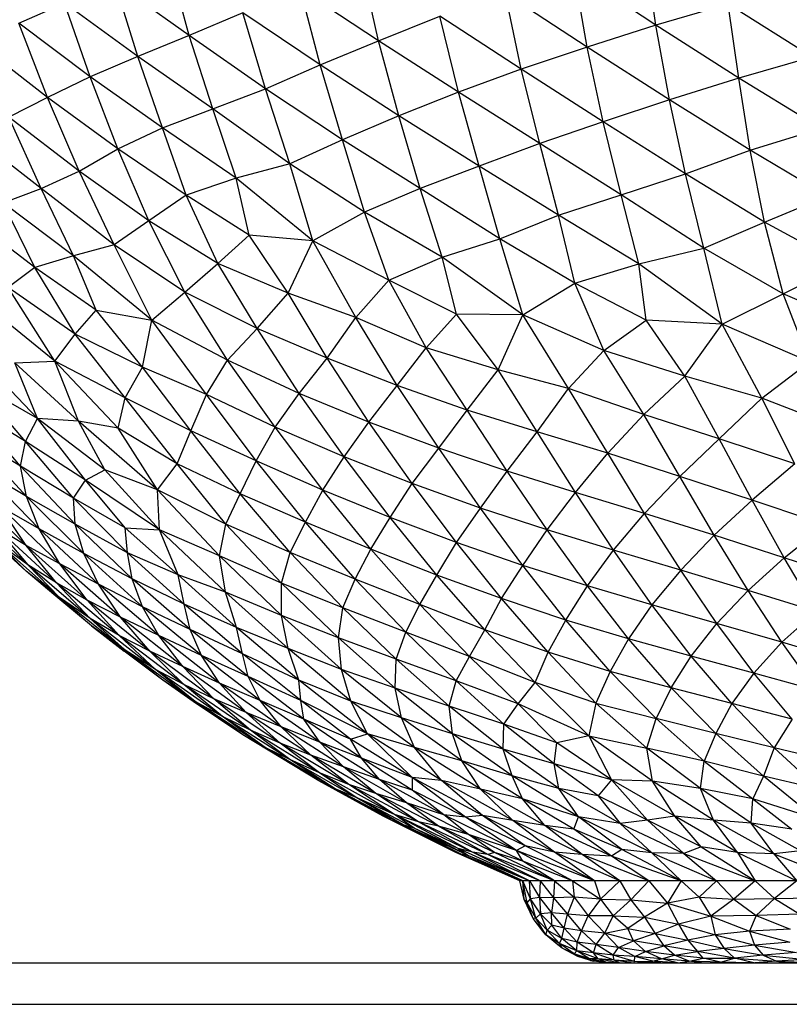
# Paper-space layout '_Derecha' of a CAD drawing. Header units: millimetres. Extents: x -200 to 200, y -209 to 424.
# Tile 2 of 30: x -74 to -37, y -209 to -162. Entities that reach past the tile are written whole.
import ezdxf

# ---------------------------------------------------------------- set-up
doc = ezdxf.new("R2010")
doc.units = ezdxf.units.MM

psp = doc.layouts.new('_Derecha')

# ---------------------------------------------------------------- linework, layer by layer
at = {"color": 7, "linetype": 'Continuous', "lineweight": 25}
for p, q in [((-43.458, -162.09), (-43.969, -158.415)), ((-65.881, -162.595), (-66.876, -158.971)), ((-56.781, -162.841), (-57.622, -159.15)), ((-43.458, -162.09), (-47.381, -159.488)), ((-46.758, -163.145), (-47.381, -159.488)), ((-65.881, -162.595), (-69.459, -160.05)), ((-68.357, -163.597), (-69.459, -160.05)), ((-56.781, -162.841), (-60.557, -160.334)), ((-59.585, -164.008), (-60.557, -160.334)), ((-46.758, -163.145), (-50.698, -160.562)), ((-49.921, -164.215), (-50.698, -160.562)), ((-74.079, -161.993), (-71.877, -161.029)), ((-68.357, -163.597), (-71.877, -161.029)), ((-70.647, -164.577), (-71.877, -161.029)), ((-39.982, -161.085), (-43.458, -162.09)), ((-35.953, -163.63), (-39.982, -161.085)), ((-39.472, -164.638), (-39.982, -161.085)), ((-63.301, -161.505), (-65.881, -162.595)), ((-59.585, -164.008), (-63.301, -161.505)), ((-62.214, -165.154), (-63.301, -161.505)), ((-56.781, -162.841), (-53.837, -161.669)), ((-49.921, -164.215), (-53.837, -161.669)), ((-52.933, -165.315), (-53.837, -161.669)), ((-70.647, -164.577), (-74.079, -161.993)), ((-72.697, -165.577), (-74.079, -161.993)), ((-43.458, -162.09), (-46.758, -163.145)), ((-39.472, -164.638), (-43.458, -162.09)), ((-42.8, -165.683), (-43.458, -162.09)), ((-65.881, -162.595), (-68.357, -163.597)), ((-62.214, -165.154), (-65.881, -162.595)), ((-64.752, -166.117), (-65.881, -162.595)), ((-72.697, -165.577), (-76.041, -162.962)), ((-59.585, -164.008), (-56.781, -162.841)), ((-52.933, -165.315), (-56.781, -162.841)), ((-55.806, -166.453), (-56.781, -162.841)), ((-46.758, -163.145), (-49.921, -164.215)), ((-42.8, -165.683), (-46.758, -163.145)), ((-45.979, -166.738), (-46.758, -163.145)), ((-68.357, -163.597), (-70.647, -164.577)), ((-64.752, -166.117), (-68.357, -163.597)), ((-67.169, -167.026), (-68.357, -163.597)), ((-35.953, -163.63), (-39.472, -164.638)), ((-62.214, -165.154), (-59.585, -164.008)), ((-55.806, -166.453), (-59.585, -164.008)), ((-58.522, -167.599), (-59.585, -164.008)), ((-49.921, -164.215), (-52.933, -165.315)), ((-45.979, -166.738), (-49.921, -164.215)), ((-49.03, -167.784), (-49.921, -164.215)), ((-70.647, -164.577), (-72.697, -165.577)), ((-67.169, -167.026), (-70.647, -164.577)), ((-69.324, -168.04), (-70.647, -164.577)), ((-39.472, -164.638), (-42.8, -165.683)), ((-35.527, -167.061), (-39.472, -164.638)), ((-38.92, -168.107), (-39.472, -164.638)), ((-64.752, -166.117), (-62.214, -165.154)), ((-58.522, -167.599), (-62.214, -165.154)), ((-61.055, -168.767), (-62.214, -165.154)), ((-72.697, -165.577), (-74.56, -166.517)), ((-69.324, -168.04), (-72.697, -165.577)), ((-71.173, -169.116), (-72.697, -165.577)), ((-52.933, -165.315), (-55.806, -166.453)), ((-49.03, -167.784), (-52.933, -165.315)), ((-51.953, -168.874), (-52.933, -165.315)), ((-67.169, -167.026), (-64.752, -166.117)), ((-61.055, -168.767), (-64.752, -166.117)), ((-63.634, -169.447), (-64.752, -166.117)), ((-42.8, -165.683), (-45.979, -166.738)), ((-38.92, -168.107), (-42.8, -165.683)), ((-42.027, -169.244), (-42.8, -165.683)), ((-71.173, -169.116), (-74.56, -166.517)), ((-73.005, -169.95), (-74.56, -166.517)), ((-55.806, -166.453), (-58.522, -167.599)), ((-51.953, -168.874), (-55.806, -166.453)), ((-54.785, -169.947), (-55.806, -166.453)), ((-69.324, -168.04), (-67.169, -167.026)), ((-63.634, -169.447), (-67.169, -167.026)), ((-66.035, -170.267), (-67.169, -167.026)), ((-45.979, -166.738), (-49.03, -167.784)), ((-42.027, -169.244), (-45.979, -166.738)), ((-45.113, -170.244), (-45.979, -166.738)), ((-38.92, -168.107), (-35.527, -167.061)), ((-73.005, -169.95), (-76.319, -167.368)), ((-58.522, -167.599), (-61.055, -168.767)), ((-54.785, -169.947), (-58.522, -167.599)), ((-57.466, -171.084), (-58.522, -167.599)), ((-49.03, -167.784), (-51.953, -168.874)), ((-45.113, -170.244), (-49.03, -167.784)), ((-48.127, -171.232), (-49.03, -167.784)), ((-71.173, -169.116), (-69.324, -168.04)), ((-66.035, -170.267), (-69.324, -168.04)), ((-67.82, -171.496), (-69.324, -168.04)), ((-42.027, -169.244), (-38.92, -168.107)), ((-35.219, -170.303), (-38.92, -168.107)), ((-38.227, -171.572), (-38.92, -168.107)), ((-61.055, -168.767), (-63.634, -169.447)), ((-57.466, -171.084), (-61.055, -168.767)), ((-59.947, -172.468), (-61.055, -168.767)), ((-51.953, -168.874), (-54.785, -169.947)), ((-48.127, -171.232), (-51.953, -168.874)), ((-50.951, -172.371), (-51.953, -168.874)), ((-73.005, -169.95), (-71.173, -169.116)), ((-67.82, -171.496), (-71.173, -169.116)), ((-69.492, -172.648), (-71.173, -169.116)), ((-63.634, -169.447), (-66.035, -170.267)), ((-59.947, -172.468), (-63.634, -169.447)), ((-62.997, -172.191), (-63.634, -169.447)), ((-45.113, -170.244), (-42.027, -169.244)), ((-38.227, -171.572), (-42.027, -169.244)), ((-41.146, -172.811), (-42.027, -169.244)), ((-74.825, -170.632), (-73.005, -169.95)), ((-69.492, -172.648), (-73.005, -169.95)), ((-71.445, -173.177), (-73.005, -169.95)), ((-66.035, -170.267), (-67.82, -171.496)), ((-62.997, -172.191), (-66.035, -170.267)), ((-64.513, -173.545), (-66.035, -170.267)), ((-54.785, -169.947), (-57.466, -171.084)), ((-50.951, -172.371), (-54.785, -169.947)), ((-53.719, -173.243), (-54.785, -169.947)), ((-48.127, -171.232), (-45.113, -170.244)), ((-41.146, -172.811), (-45.113, -170.244)), ((-44.271, -173.561), (-45.113, -170.244)), ((-38.227, -171.572), (-35.219, -170.303)), ((-71.445, -173.177), (-74.825, -170.632)), ((-73.315, -173.742), (-74.825, -170.632)), ((-73.315, -173.742), (-76.495, -171.308)), ((-57.466, -171.084), (-59.947, -172.468)), ((-53.719, -173.243), (-57.466, -171.084)), ((-56.288, -174.345), (-57.466, -171.084)), ((-50.951, -172.371), (-48.127, -171.232)), ((-44.271, -173.561), (-48.127, -171.232)), ((-47.35, -174.501), (-48.127, -171.232)), ((-67.82, -171.496), (-69.492, -172.648)), ((-64.513, -173.545), (-67.82, -171.496)), ((-66.091, -174.922), (-67.82, -171.496)), ((-41.146, -172.811), (-38.227, -171.572)), ((-34.505, -173.583), (-38.227, -171.572)), ((-37.333, -175.009), (-38.227, -171.572)), ((-64.513, -173.545), (-62.997, -172.191)), ((-61.124, -174.976), (-62.997, -172.191)), ((-59.947, -172.468), (-62.997, -172.191)), ((-69.492, -172.648), (-71.445, -173.177)), ((-66.091, -174.922), (-69.492, -172.648)), ((-67.688, -176.27), (-69.492, -172.648)), ((-61.124, -174.976), (-59.947, -172.468)), ((-56.288, -174.345), (-59.947, -172.468)), ((-57.87, -176.14), (-59.947, -172.468)), ((-53.719, -173.243), (-50.951, -172.371)), ((-47.35, -174.501), (-50.951, -172.371)), ((-49.841, -176.024), (-50.951, -172.371)), ((-71.445, -173.177), (-73.315, -173.742)), ((-67.688, -176.27), (-71.445, -173.177)), ((-70.36, -175.796), (-71.445, -173.177)), ((-44.271, -173.561), (-41.146, -172.811)), ((-37.333, -175.009), (-41.146, -172.811)), ((-40.267, -176.475), (-41.146, -172.811)), ((-66.091, -174.922), (-64.513, -173.545)), ((-61.124, -174.976), (-64.513, -173.545)), ((-62.62, -176.679), (-64.513, -173.545)), ((-56.288, -174.345), (-53.719, -173.243)), ((-49.841, -176.024), (-53.719, -173.243)), ((-53.039, -175.994), (-53.719, -173.243)), ((-47.35, -174.501), (-44.271, -173.561)), ((-40.267, -176.475), (-44.271, -173.561)), ((-43.918, -176.273), (-44.271, -173.561)), ((-37.333, -175.009), (-34.505, -173.583)), ((-73.315, -173.742), (-74.589, -174.704)), ((-70.36, -175.796), (-73.315, -173.742)), ((-71.374, -176.953), (-73.315, -173.742)), ((-57.87, -176.14), (-56.288, -174.345)), ((-53.039, -175.994), (-56.288, -174.345)), ((-54.502, -177.609), (-56.288, -174.345)), ((-49.841, -176.024), (-47.35, -174.501)), ((-43.918, -176.273), (-47.35, -174.501)), ((-45.947, -177.735), (-47.35, -174.501)), ((-71.374, -176.953), (-74.589, -174.704)), ((-72.353, -178.245), (-74.589, -174.704)), ((-67.688, -176.27), (-66.091, -174.922)), ((-62.62, -176.679), (-66.091, -174.922)), ((-64.053, -178.198), (-66.091, -174.922)), ((-62.62, -176.679), (-61.124, -174.976)), ((-57.87, -176.14), (-61.124, -174.976)), ((-59.253, -178.097), (-61.124, -174.976)), ((-40.267, -176.475), (-37.333, -175.009)), ((-33.339, -176.716), (-37.333, -175.009)), ((-36.069, -178.284), (-37.333, -175.009)), ((-72.353, -178.245), (-75.986, -175.293)), ((-71.374, -176.953), (-70.36, -175.796)), ((-68.137, -178.531), (-70.36, -175.796)), ((-70.36, -175.796), (-67.688, -176.27)), ((-54.502, -177.609), (-53.039, -175.994)), ((-49.841, -176.024), (-53.039, -175.994)), ((-51.037, -178.663), (-53.039, -175.994)), ((-51.037, -178.663), (-49.841, -176.024)), ((-45.947, -177.735), (-49.841, -176.024)), ((-47.659, -179.562), (-49.841, -176.024)), ((-68.137, -178.531), (-67.688, -176.27)), ((-64.053, -178.198), (-67.688, -176.27)), ((-65.058, -179.849), (-67.688, -176.27)), ((-59.253, -178.097), (-57.87, -176.14)), ((-54.502, -177.609), (-57.87, -176.14)), ((-55.891, -179.408), (-57.87, -176.14)), ((-45.947, -177.735), (-43.918, -176.273)), ((-40.267, -176.475), (-43.918, -176.273)), ((-42.067, -178.971), (-43.918, -176.273)), ((-42.067, -178.971), (-40.267, -176.475)), ((-36.069, -178.284), (-40.267, -176.475)), ((-38.356, -180.03), (-40.267, -176.475)), ((-72.353, -178.245), (-71.374, -176.953)), ((-68.137, -178.531), (-71.374, -176.953)), ((-68.965, -180.001), (-71.374, -176.953)), ((-64.053, -178.198), (-62.62, -176.679)), ((-59.253, -178.097), (-62.62, -176.679)), ((-60.596, -179.8), (-62.62, -176.679)), ((-55.891, -179.408), (-54.502, -177.609)), ((-51.037, -178.663), (-54.502, -177.609)), ((-52.519, -180.606), (-54.502, -177.609)), ((-47.659, -179.562), (-45.947, -177.735)), ((-42.067, -178.971), (-45.947, -177.735)), ((-44.035, -180.81), (-45.947, -177.735)), ((-73.18, -180.995), (-75.912, -178.14)), ((-74.264, -178.325), (-72.353, -178.245)), ((-71.203, -181.135), (-74.264, -178.325)), ((-73.18, -180.995), (-74.264, -178.325)), ((-68.965, -180.001), (-72.353, -178.245)), ((-69.304, -181.471), (-72.353, -178.245)), ((-71.203, -181.135), (-72.353, -178.245)), ((-65.058, -179.849), (-64.053, -178.198)), ((-60.596, -179.8), (-64.053, -178.198)), ((-61.749, -181.415), (-64.053, -178.198)), ((-60.596, -179.8), (-59.253, -178.097)), ((-55.891, -179.408), (-59.253, -178.097)), ((-57.25, -181.175), (-59.253, -178.097)), ((-38.356, -180.03), (-36.069, -178.284)), ((-68.965, -180.001), (-68.137, -178.531)), ((-65.058, -179.849), (-68.137, -178.531)), ((-65.816, -181.602), (-68.137, -178.531)), ((-52.519, -180.606), (-51.037, -178.663)), ((-47.659, -179.562), (-51.037, -178.663)), ((-49.167, -181.65), (-51.037, -178.663)), ((-73.761, -182.113), (-76.159, -179.289)), ((-73.18, -180.995), (-76.159, -179.289)), ((-44.035, -180.81), (-42.067, -178.971)), ((-38.356, -180.03), (-42.067, -178.971)), ((-40.403, -181.986), (-42.067, -178.971)), ((-65.816, -181.602), (-65.058, -179.849)), ((-61.749, -181.415), (-65.058, -179.849)), ((-62.662, -183.039), (-65.058, -179.849)), ((-61.749, -181.415), (-60.596, -179.8)), ((-57.25, -181.175), (-60.596, -179.8)), ((-58.437, -182.85), (-60.596, -179.8)), ((-57.25, -181.175), (-55.891, -179.408)), ((-52.519, -180.606), (-55.891, -179.408)), ((-53.888, -182.429), (-55.891, -179.408)), ((-49.167, -181.65), (-47.659, -179.562)), ((-44.035, -180.81), (-47.659, -179.562)), ((-45.763, -182.67), (-47.659, -179.562)), ((-69.304, -181.471), (-68.965, -180.001)), ((-65.816, -181.602), (-68.965, -180.001)), ((-66.463, -183.178), (-68.965, -180.001)), ((-40.403, -181.986), (-38.356, -180.03)), ((-34.562, -181.489), (-38.356, -180.03)), ((-36.771, -183.189), (-38.356, -180.03)), ((-73.761, -182.113), (-76.482, -180.417)), ((-73.993, -183.295), (-76.482, -180.417)), ((-53.888, -182.429), (-52.519, -180.606)), ((-49.167, -181.65), (-52.519, -180.606)), ((-50.599, -183.535), (-52.519, -180.606)), ((-73.761, -182.113), (-73.18, -180.995)), ((-69.949, -183.469), (-73.18, -180.995)), ((-71.203, -181.135), (-73.18, -180.995)), ((-70.878, -183.96), (-73.18, -180.995)), ((-69.304, -181.471), (-71.203, -181.135)), ((-67.405, -184.426), (-71.203, -181.135)), ((-69.949, -183.469), (-71.203, -181.135)), ((-58.437, -182.85), (-57.25, -181.175)), ((-53.888, -182.429), (-57.25, -181.175)), ((-55.166, -184.133), (-57.25, -181.175)), ((-45.763, -182.67), (-44.035, -180.81)), ((-40.403, -181.986), (-44.035, -180.81)), ((-42.302, -183.783), (-44.035, -180.81)), ((-66.463, -183.178), (-69.304, -181.471)), ((-67.405, -184.426), (-69.304, -181.471)), ((-66.463, -183.178), (-65.816, -181.602)), ((-62.662, -183.039), (-65.816, -181.602)), ((-63.44, -184.617), (-65.816, -181.602)), ((-62.662, -183.039), (-61.749, -181.415)), ((-58.437, -182.85), (-61.749, -181.415)), ((-59.457, -184.444), (-61.749, -181.415)), ((-50.599, -183.535), (-49.167, -181.65)), ((-45.763, -182.67), (-49.167, -181.65)), ((-47.321, -184.559), (-49.167, -181.65)), ((-73.993, -183.295), (-76.39, -181.842)), ((-73.717, -184.749), (-76.39, -181.842)), ((-73.993, -183.295), (-73.761, -182.113)), ((-70.878, -183.96), (-73.761, -182.113)), ((-71.452, -184.828), (-73.761, -182.113)), ((-42.302, -183.783), (-40.403, -181.986)), ((-36.771, -183.189), (-40.403, -181.986)), ((-38.817, -184.921), (-40.403, -181.986)), ((-55.166, -184.133), (-53.888, -182.429)), ((-50.599, -183.535), (-53.888, -182.429)), ((-51.884, -185.315), (-53.888, -182.429)), ((-47.321, -184.559), (-45.763, -182.67)), ((-42.302, -183.783), (-45.763, -182.67)), ((-43.994, -185.569), (-45.763, -182.67)), ((-63.44, -184.617), (-62.662, -183.039)), ((-59.457, -184.444), (-62.662, -183.039)), ((-60.302, -185.985), (-62.662, -183.039)), ((-59.457, -184.444), (-58.437, -182.85)), ((-55.166, -184.133), (-58.437, -182.85)), ((-56.234, -185.761), (-58.437, -182.85)), ((-73.717, -184.749), (-75.884, -183.45)), ((-73.096, -186.305), (-75.884, -183.45)), ((-71.452, -184.828), (-73.993, -183.295)), ((-71.373, -186.083), (-73.993, -183.295)), ((-73.717, -184.749), (-73.993, -183.295)), ((-70.878, -183.96), (-69.949, -183.469)), ((-67.405, -184.426), (-69.949, -183.469)), ((-67.322, -186.353), (-69.949, -183.469)), ((-67.405, -184.426), (-66.463, -183.178)), ((-63.44, -184.617), (-66.463, -183.178)), ((-64.127, -186.08), (-66.463, -183.178)), ((-51.884, -185.315), (-50.599, -183.535)), ((-47.321, -184.559), (-50.599, -183.535)), ((-48.683, -186.359), (-50.599, -183.535)), ((-36.771, -183.189), (-38.817, -184.921)), ((-71.452, -184.828), (-70.878, -183.96)), ((-67.322, -186.353), (-70.878, -183.96)), ((-68.967, -186.264), (-70.878, -183.96)), ((-43.994, -185.569), (-42.302, -183.783)), ((-38.817, -184.921), (-42.302, -183.783)), ((-40.651, -186.613), (-42.302, -183.783)), ((-73.718, -187.11), (-76.553, -184.324)), ((-64.127, -186.08), (-67.405, -184.426)), ((-64.429, -187.601), (-67.405, -184.426)), ((-67.322, -186.353), (-67.405, -184.426)), ((-60.302, -185.985), (-59.457, -184.444)), ((-56.234, -185.761), (-59.457, -184.444)), ((-57.15, -187.286), (-59.457, -184.444)), ((-56.234, -185.761), (-55.166, -184.133)), ((-51.884, -185.315), (-55.166, -184.133)), ((-53.043, -186.962), (-55.166, -184.133)), ((-48.683, -186.359), (-47.321, -184.559)), ((-43.994, -185.569), (-47.321, -184.559)), ((-45.489, -187.337), (-47.321, -184.559)), ((-71.373, -186.083), (-73.717, -184.749)), ((-70.953, -187.495), (-73.717, -184.749)), ((-73.096, -186.305), (-73.717, -184.749)), ((-68.967, -186.264), (-71.452, -184.828)), ((-68.856, -187.467), (-71.452, -184.828)), ((-71.373, -186.083), (-71.452, -184.828)), ((-64.127, -186.08), (-63.44, -184.617)), ((-60.302, -185.985), (-63.44, -184.617)), ((-61.03, -187.441), (-63.44, -184.617)), ((-38.817, -184.921), (-40.651, -186.613)), ((-35.299, -186.109), (-38.817, -184.921)), ((-37.277, -187.695), (-38.817, -184.921)), ((-73.643, -188.042), (-76.473, -185.373)), ((-73.096, -186.305), (-74.974, -185.236)), ((-72.112, -187.984), (-74.974, -185.236)), ((-73.718, -187.11), (-74.974, -185.236)), ((-53.043, -186.962), (-51.884, -185.315)), ((-48.683, -186.359), (-51.884, -185.315)), ((-49.854, -188.075), (-51.884, -185.315)), ((-73.726, -188.334), (-76.506, -185.77)), ((-61.03, -187.441), (-60.302, -185.985)), ((-57.15, -187.286), (-60.302, -185.985)), ((-57.911, -188.724), (-60.302, -185.985)), ((-57.15, -187.286), (-56.234, -185.761)), ((-53.043, -186.962), (-56.234, -185.761)), ((-53.986, -188.526), (-56.234, -185.761)), ((-45.489, -187.337), (-43.994, -185.569)), ((-40.651, -186.613), (-43.994, -185.569)), ((-42.26, -188.299), (-43.994, -185.569)), ((-73.718, -187.11), (-75.164, -186.247)), ((-72.267, -188.909), (-75.164, -186.247)), ((-75.164, -186.247), (-73.643, -188.042)), ((-70.953, -187.495), (-73.096, -186.305)), ((-70.247, -188.968), (-73.096, -186.305)), ((-72.112, -187.984), (-73.096, -186.305)), ((-68.856, -187.467), (-71.373, -186.083)), ((-68.624, -188.712), (-71.373, -186.083)), ((-70.953, -187.495), (-71.373, -186.083)), ((-66.422, -188.512), (-68.967, -186.264)), ((-68.967, -186.264), (-67.322, -186.353)), ((-68.856, -187.467), (-68.967, -186.264)), ((-64.429, -187.601), (-67.322, -186.353)), ((-64.139, -189.345), (-67.322, -186.353)), ((-66.422, -188.512), (-67.322, -186.353)), ((-64.429, -187.601), (-64.127, -186.08)), ((-61.03, -187.441), (-64.127, -186.08)), ((-61.448, -188.911), (-64.127, -186.08)), ((-49.854, -188.075), (-48.683, -186.359)), ((-45.489, -187.337), (-48.683, -186.359)), ((-46.746, -189.051), (-48.683, -186.359)), ((-37.277, -187.695), (-35.299, -186.109)), ((-73.726, -188.334), (-75.663, -186.58)), ((-40.651, -186.613), (-42.26, -188.299)), ((-37.277, -187.695), (-40.651, -186.613)), ((-39.023, -189.274), (-40.651, -186.613)), ((-73.643, -188.042), (-75.032, -187.024)), ((-72.128, -189.599), (-75.032, -187.024)), ((-73.726, -188.334), (-75.032, -187.024)), ((-72.112, -187.984), (-73.718, -187.11)), ((-70.793, -189.733), (-73.718, -187.11)), ((-72.267, -188.909), (-73.718, -187.11)), ((-57.911, -188.724), (-57.15, -187.286)), ((-53.986, -188.526), (-57.15, -187.286)), ((-54.802, -189.951), (-57.15, -187.286)), ((-53.986, -188.526), (-53.043, -186.962)), ((-49.854, -188.075), (-53.043, -186.962)), ((-50.87, -189.663), (-53.043, -186.962)), ((-46.746, -189.051), (-45.489, -187.337)), ((-42.26, -188.299), (-45.489, -187.337)), ((-43.645, -189.963), (-45.489, -187.337)), ((-68.624, -188.712), (-70.953, -187.495)), ((-68.133, -190.048), (-70.953, -187.495)), ((-70.247, -188.968), (-70.953, -187.495)), ((-66.422, -188.512), (-68.856, -187.467)), ((-66.128, -189.924), (-68.856, -187.467)), ((-68.624, -188.712), (-68.856, -187.467)), ((-61.448, -188.911), (-64.429, -187.601)), ((-61.452, -190.468), (-64.429, -187.601)), ((-64.139, -189.345), (-64.429, -187.601)), ((-61.448, -188.911), (-61.03, -187.441)), ((-57.911, -188.724), (-61.03, -187.441)), ((-58.494, -190.107), (-61.03, -187.441)), ((-39.023, -189.274), (-37.277, -187.695)), ((-33.872, -188.827), (-37.277, -187.695)), ((-35.76, -190.286), (-37.277, -187.695)), ((-72.128, -189.599), (-73.726, -188.334)), ((-70.589, -190.968), (-73.726, -188.334)), ((-72.403, -189.47), (-73.726, -188.334)), ((-72.267, -188.909), (-73.643, -188.042)), ((-70.652, -190.61), (-73.643, -188.042)), ((-73.643, -188.042), (-72.128, -189.599)), ((-70.247, -188.968), (-72.112, -187.984)), ((-69.186, -190.548), (-72.112, -187.984)), ((-70.793, -189.733), (-72.112, -187.984)), ((-50.87, -189.663), (-49.854, -188.075)), ((-46.746, -189.051), (-49.854, -188.075)), ((-47.781, -190.698), (-49.854, -188.075)), ((-42.26, -188.299), (-43.645, -189.963)), ((-39.023, -189.274), (-42.26, -188.299)), ((-40.517, -190.858), (-42.26, -188.299)), ((-66.128, -189.924), (-68.624, -188.712)), ((-65.835, -191.148), (-68.624, -188.712)), ((-68.133, -190.048), (-68.624, -188.712)), ((-64.139, -189.345), (-66.422, -188.512)), ((-63.609, -191.042), (-66.422, -188.512)), ((-66.128, -189.924), (-66.422, -188.512)), ((-58.494, -190.107), (-57.911, -188.724)), ((-54.802, -189.951), (-57.911, -188.724)), ((-55.474, -191.274), (-57.911, -188.724)), ((-54.802, -189.951), (-53.986, -188.526)), ((-50.87, -189.663), (-53.986, -188.526)), ((-51.672, -191.157), (-53.986, -188.526)), ((-70.793, -189.733), (-72.267, -188.909)), ((-69.252, -191.43), (-72.267, -188.909)), ((-70.652, -190.61), (-72.267, -188.909)), ((-68.133, -190.048), (-70.247, -188.968)), ((-67.355, -191.438), (-70.247, -188.968)), ((-69.186, -190.548), (-70.247, -188.968)), ((-61.452, -190.468), (-61.448, -188.911)), ((-58.494, -190.107), (-61.448, -188.911)), ((-58.711, -191.553), (-61.448, -188.911)), ((-47.781, -190.698), (-46.746, -189.051)), ((-43.645, -189.963), (-46.746, -189.051)), ((-44.768, -191.591), (-46.746, -189.051)), ((-40.517, -190.858), (-39.023, -189.274)), ((-35.76, -190.286), (-39.023, -189.274)), ((-37.394, -191.757), (-39.023, -189.274)), ((-70.589, -190.968), (-72.403, -189.47)), ((-70.652, -190.61), (-72.128, -189.599)), ((-68.971, -192.14), (-72.128, -189.599)), ((-72.128, -189.599), (-70.589, -190.968)), ((-69.186, -190.548), (-70.793, -189.733)), ((-67.785, -192.188), (-70.793, -189.733)), ((-69.252, -191.43), (-70.793, -189.733)), ((-61.452, -190.468), (-64.139, -189.345)), ((-61.134, -192.06), (-64.139, -189.345)), ((-63.609, -191.042), (-64.139, -189.345)), ((-51.672, -191.157), (-50.87, -189.663)), ((-47.781, -190.698), (-50.87, -189.663)), ((-48.637, -192.238), (-50.87, -189.663)), ((-65.835, -191.148), (-68.133, -190.048)), ((-65.301, -192.402), (-68.133, -190.048)), ((-67.355, -191.438), (-68.133, -190.048)), ((-63.609, -191.042), (-66.128, -189.924)), ((-63.324, -192.316), (-66.128, -189.924)), ((-65.835, -191.148), (-66.128, -189.924)), ((-58.711, -191.553), (-58.494, -190.107)), ((-55.474, -191.274), (-58.494, -190.107)), ((-55.933, -192.576), (-58.494, -190.107)), ((-55.474, -191.274), (-54.802, -189.951)), ((-51.672, -191.157), (-54.802, -189.951)), ((-52.418, -192.438), (-54.802, -189.951)), ((-43.645, -189.963), (-44.768, -191.591)), ((-40.517, -190.858), (-43.645, -189.963)), ((-41.76, -192.422), (-43.645, -189.963)), ((-69.252, -191.43), (-70.652, -190.61)), ((-67.504, -193.063), (-70.652, -190.61)), ((-68.971, -192.14), (-70.652, -190.61)), ((-67.355, -191.438), (-69.186, -190.548)), ((-66.2, -192.931), (-69.186, -190.548)), ((-67.785, -192.188), (-69.186, -190.548)), ((-58.711, -191.553), (-61.452, -190.468)), ((-58.559, -193.063), (-61.452, -190.468)), ((-61.134, -192.06), (-61.452, -190.468)), ((-48.637, -192.238), (-47.781, -190.698)), ((-44.768, -191.591), (-47.781, -190.698)), ((-45.656, -193.167), (-47.781, -190.698)), ((-35.76, -190.286), (-37.394, -191.757)), ((-68.971, -192.14), (-70.589, -190.968)), ((-67.158, -193.576), (-70.589, -190.968)), ((-70.589, -190.968), (-69.018, -192.189)), ((-63.324, -192.316), (-65.835, -191.148)), ((-63.055, -193.409), (-65.835, -191.148)), ((-65.301, -192.402), (-65.835, -191.148)), ((-61.134, -192.06), (-63.609, -191.042)), ((-60.611, -193.576), (-63.609, -191.042)), ((-63.324, -192.316), (-63.609, -191.042)), ((-52.418, -192.438), (-51.672, -191.157)), ((-48.637, -192.238), (-51.672, -191.157)), ((-49.258, -193.696), (-51.672, -191.157)), ((-41.76, -192.422), (-40.517, -190.858)), ((-37.394, -191.757), (-40.517, -190.858)), ((-38.741, -193.243), (-40.517, -190.858)), ((-67.785, -192.188), (-69.252, -191.43)), ((-66.139, -193.791), (-69.252, -191.43)), ((-67.504, -193.063), (-69.252, -191.43)), ((-65.301, -192.402), (-67.355, -191.438)), ((-64.432, -193.72), (-67.355, -191.438)), ((-66.2, -192.931), (-67.355, -191.438)), ((-55.933, -192.576), (-58.711, -191.553)), ((-55.991, -193.962), (-58.711, -191.553)), ((-58.559, -193.063), (-58.711, -191.553)), ((-55.933, -192.576), (-55.474, -191.274)), ((-52.418, -192.438), (-55.474, -191.274)), ((-53.057, -193.612), (-55.474, -191.274)), ((-44.768, -191.591), (-45.656, -193.167)), ((-41.76, -192.422), (-44.768, -191.591)), ((-42.723, -193.955), (-44.768, -191.591)), ((-67.504, -193.063), (-68.971, -192.14)), ((-65.596, -194.604), (-68.971, -192.14)), ((-67.158, -193.576), (-68.971, -192.14)), ((-58.559, -193.063), (-61.134, -192.06)), ((-58.122, -194.583), (-61.134, -192.06)), ((-60.611, -193.576), (-61.134, -192.06)), ((-37.394, -191.757), (-38.741, -193.243)), ((-34.265, -192.686), (-37.394, -191.757)), ((-35.75, -194.064), (-37.394, -191.757)), ((-67.158, -193.576), (-69.018, -192.189)), ((-66.2, -192.931), (-67.785, -192.188)), ((-64.696, -194.475), (-67.785, -192.188)), ((-66.139, -193.791), (-67.785, -192.188)), ((-63.055, -193.409), (-65.301, -192.402)), ((-62.476, -194.565), (-65.301, -192.402)), ((-64.432, -193.72), (-65.301, -192.402)), ((-60.611, -193.576), (-63.324, -192.316)), ((-60.516, -194.558), (-63.324, -192.316)), ((-63.055, -193.409), (-63.324, -192.316)), ((-55.991, -193.962), (-55.933, -192.576)), ((-53.057, -193.612), (-55.933, -192.576)), ((-53.395, -194.828), (-55.933, -192.576)), ((-53.057, -193.612), (-52.418, -192.438)), ((-49.258, -193.696), (-52.418, -192.438)), ((-50.078, -194.714), (-52.418, -192.438)), ((-49.258, -193.696), (-48.637, -192.238)), ((-45.656, -193.167), (-48.637, -192.238)), ((-46.336, -194.68), (-48.637, -192.238)), ((-42.723, -193.955), (-41.76, -192.422)), ((-38.741, -193.243), (-41.76, -192.422)), ((-39.807, -194.709), (-41.76, -192.422)), ((-66.139, -193.791), (-67.504, -193.063)), ((-64.284, -195.333), (-67.504, -193.063)), ((-65.596, -194.604), (-67.504, -193.063)), ((-64.432, -193.72), (-66.2, -192.931)), ((-63.151, -195.141), (-66.2, -192.931)), ((-64.696, -194.475), (-66.2, -192.931)), ((-55.991, -193.962), (-58.559, -193.063)), ((-55.688, -195.388), (-58.559, -193.063)), ((-58.122, -194.583), (-58.559, -193.063)), ((-65.596, -194.604), (-67.158, -193.576)), ((-63.305, -196.204), (-67.158, -193.576)), ((-65.696, -194.601), (-67.158, -193.576)), ((-60.516, -194.558), (-63.055, -193.409)), ((-60.372, -195.45), (-63.055, -193.409)), ((-62.476, -194.565), (-63.055, -193.409)), ((-58.122, -194.583), (-60.611, -193.576)), ((-57.319, -196.163), (-60.611, -193.576)), ((-60.516, -194.558), (-60.611, -193.576)), ((-45.656, -193.167), (-46.336, -194.68)), ((-42.723, -193.955), (-45.656, -193.167)), ((-45.656, -193.167), (-43.445, -195.427)), ((-38.741, -193.243), (-39.807, -194.709)), ((-35.75, -194.064), (-38.741, -193.243)), ((-36.908, -195.458), (-38.741, -193.243)), ((-64.696, -194.475), (-66.139, -193.791)), ((-62.939, -195.985), (-66.139, -193.791)), ((-64.284, -195.333), (-66.139, -193.791)), ((-62.476, -194.565), (-64.432, -193.72)), ((-61.467, -195.829), (-64.432, -193.72)), ((-63.151, -195.141), (-64.432, -193.72)), ((-53.395, -194.828), (-55.991, -193.962)), ((-53.235, -196.157), (-55.991, -193.962)), ((-55.688, -195.388), (-55.991, -193.962)), ((-53.395, -194.828), (-53.057, -193.612)), ((-50.078, -194.714), (-53.057, -193.612)), ((-50.768, -195.7), (-53.057, -193.612)), ((-50.078, -194.714), (-49.258, -193.696)), ((-46.336, -194.68), (-49.258, -193.696)), ((-46.68, -196.255), (-49.258, -193.696)), ((-42.723, -193.955), (-43.445, -195.427)), ((-39.807, -194.709), (-42.723, -193.955)), ((-40.572, -196.144), (-42.723, -193.955)), ((-63.151, -195.141), (-64.696, -194.475)), ((-61.513, -196.605), (-64.696, -194.475)), ((-62.939, -195.985), (-64.696, -194.475)), ((-63.305, -196.204), (-65.696, -194.601)), ((-64.284, -195.333), (-65.596, -194.604)), ((-62.23, -196.813), (-65.596, -194.604)), ((-63.305, -196.204), (-65.596, -194.604)), ((-60.372, -195.45), (-62.476, -194.565)), ((-59.614, -196.559), (-62.476, -194.565)), ((-61.467, -195.829), (-62.476, -194.565)), ((-57.319, -196.163), (-60.516, -194.558)), ((-58.136, -196.417), (-60.516, -194.558)), ((-60.372, -195.45), (-60.516, -194.558)), ((-55.688, -195.388), (-58.122, -194.583)), ((-55.06, -196.82), (-58.122, -194.583)), ((-57.319, -196.163), (-58.122, -194.583)), ((-50.768, -195.7), (-53.395, -194.828)), ((-50.793, -196.896), (-53.395, -194.828)), ((-53.235, -196.157), (-53.395, -194.828)), ((-50.768, -195.7), (-50.078, -194.714)), ((-46.68, -196.255), (-50.078, -194.714)), ((-48.218, -196.59), (-50.078, -194.714)), ((-46.336, -194.68), (-46.68, -196.255)), ((-46.336, -194.68), (-43.445, -195.427)), ((-46.336, -194.68), (-43.892, -196.851)), ((-39.807, -194.709), (-40.572, -196.144)), ((-36.908, -195.458), (-39.807, -194.709)), ((-37.762, -196.837), (-39.807, -194.709)), ((-62.939, -195.985), (-64.284, -195.333)), ((-61.045, -197.395), (-64.284, -195.333)), ((-62.23, -196.813), (-64.284, -195.333)), ((-61.467, -195.829), (-63.151, -195.141)), ((-60.042, -197.182), (-63.151, -195.141)), ((-61.513, -196.605), (-63.151, -195.141)), ((-58.136, -196.417), (-60.372, -195.45)), ((-57.602, -197.33), (-60.372, -195.45)), ((-59.614, -196.559), (-60.372, -195.45)), ((-53.235, -196.157), (-55.688, -195.388)), ((-52.777, -197.466), (-55.688, -195.388)), ((-55.06, -196.82), (-55.688, -195.388)), ((-43.892, -196.851), (-43.445, -195.427)), ((-40.572, -196.144), (-43.445, -195.427)), ((-43.445, -195.427), (-41.126, -197.467)), ((-36.908, -195.458), (-37.762, -196.837)), ((-59.614, -196.559), (-61.467, -195.829)), ((-58.47, -197.752), (-61.467, -195.829)), ((-60.042, -197.182), (-61.467, -195.829)), ((-50.793, -196.896), (-50.768, -195.7)), ((-48.218, -196.59), (-50.768, -195.7)), ((-48.346, -197.604), (-50.768, -195.7)), ((-62.23, -196.813), (-63.305, -196.204)), ((-59.65, -198.424), (-63.305, -196.204)), ((-59.759, -198.361), (-63.305, -196.204)), ((-61.513, -196.605), (-62.939, -195.985)), ((-59.617, -198.037), (-62.939, -195.985)), ((-61.045, -197.395), (-62.939, -195.985)), ((-58.136, -196.417), (-57.319, -196.163)), ((-55.163, -198.252), (-58.136, -196.417)), ((-57.602, -197.33), (-58.136, -196.417)), ((-55.06, -196.82), (-57.319, -196.163)), ((-53.759, -198.4), (-57.319, -196.163)), ((-55.163, -198.252), (-57.319, -196.163)), ((-50.793, -196.896), (-53.235, -196.157)), ((-50.359, -198.182), (-53.235, -196.157)), ((-52.777, -197.466), (-53.235, -196.157)), ((-46.68, -196.255), (-48.218, -196.59)), ((-46.68, -196.255), (-43.892, -196.851)), ((-43.62, -198.43), (-46.68, -196.255)), ((-46.68, -196.255), (-45.588, -198.375)), ((-40.572, -196.144), (-41.126, -197.467)), ((-37.762, -196.837), (-40.572, -196.144)), ((-38.275, -198.199), (-40.572, -196.144)), ((-61.045, -197.395), (-62.23, -196.813)), ((-58.866, -198.799), (-62.23, -196.813)), ((-59.65, -198.424), (-62.23, -196.813)), ((-60.042, -197.182), (-61.513, -196.605)), ((-58.209, -198.598), (-61.513, -196.605)), ((-59.617, -198.037), (-61.513, -196.605)), ((-57.602, -197.33), (-59.614, -196.559)), ((-56.744, -198.362), (-59.614, -196.559)), ((-58.47, -197.752), (-59.614, -196.559)), ((-52.777, -197.466), (-55.06, -196.82)), ((-51.886, -198.824), (-55.06, -196.82)), ((-53.759, -198.4), (-55.06, -196.82)), ((-48.346, -197.604), (-50.793, -196.896)), ((-48.117, -198.783), (-50.793, -196.896)), ((-50.359, -198.182), (-50.793, -196.896)), ((-48.346, -197.604), (-48.218, -196.59)), ((-45.588, -198.375), (-48.218, -196.59)), ((-41.126, -197.467), (-43.892, -196.851)), ((-41.3, -198.786), (-43.892, -196.851)), ((-43.62, -198.43), (-43.892, -196.851)), ((-37.762, -196.837), (-38.275, -198.199)), ((-34.997, -197.496), (-37.762, -196.837)), ((-35.619, -198.814), (-37.762, -196.837)), ((-58.47, -197.752), (-60.042, -197.182)), ((-56.915, -199.022), (-60.042, -197.182)), ((-58.209, -198.598), (-60.042, -197.182)), ((-55.163, -198.252), (-57.602, -197.33)), ((-55.162, -198.865), (-57.602, -197.33)), ((-56.744, -198.362), (-57.602, -197.33)), ((-59.617, -198.037), (-61.045, -197.395)), ((-57.864, -199.222), (-61.045, -197.395)), ((-58.866, -198.799), (-61.045, -197.395)), ((-56.744, -198.362), (-58.47, -197.752)), ((-55.439, -199.483), (-58.47, -197.752)), ((-56.915, -199.022), (-58.47, -197.752)), ((-50.359, -198.182), (-52.777, -197.466)), ((-49.865, -199.293), (-52.777, -197.466)), ((-51.886, -198.824), (-52.777, -197.466)), ((-45.588, -198.375), (-48.346, -197.604)), ((-46.226, -199.137), (-48.346, -197.604)), ((-48.117, -198.783), (-48.346, -197.604)), ((-41.3, -198.786), (-41.126, -197.467)), ((-38.275, -198.199), (-41.126, -197.467)), ((-41.126, -197.467), (-38.792, -199.279)), ((-58.209, -198.598), (-59.617, -198.037)), ((-56.01, -200.038), (-59.617, -198.037)), ((-57.864, -199.222), (-59.617, -198.037)), ((-53.759, -198.4), (-55.163, -198.252)), ((-51.781, -200.081), (-55.163, -198.252)), ((-52.6, -200.164), (-55.163, -198.252)), ((-55.163, -198.252), (-55.162, -198.865)), ((-48.117, -198.783), (-50.359, -198.182)), ((-47.165, -200.143), (-50.359, -198.182)), ((-49.865, -199.293), (-50.359, -198.182)), ((-38.275, -198.199), (-38.792, -199.279)), ((-35.619, -198.814), (-38.275, -198.199)), ((-35.767, -200.24), (-38.275, -198.199)), ((-59.65, -198.424), (-59.759, -198.361)), ((-56.135, -200.334), (-59.65, -198.424)), ((-58.866, -198.799), (-59.65, -198.424)), ((-56.569, -200.125), (-59.65, -198.424)), ((-56.915, -199.022), (-58.209, -198.598)), ((-54.861, -200.392), (-58.209, -198.598)), ((-56.01, -200.038), (-58.209, -198.598)), ((-55.162, -198.865), (-56.744, -198.362)), ((-53.649, -200.059), (-56.744, -198.362)), ((-55.439, -199.483), (-56.744, -198.362)), ((-51.886, -198.824), (-53.759, -198.4)), ((-50.321, -200.331), (-53.759, -198.4)), ((-51.781, -200.081), (-53.759, -198.4)), ((-46.226, -199.137), (-48.117, -198.783)), ((-45.172, -200.473), (-48.117, -198.783)), ((-47.165, -200.143), (-48.117, -198.783)), ((-45.588, -198.375), (-46.226, -199.137)), ((-43.62, -198.43), (-45.588, -198.375)), ((-42.541, -200.123), (-45.588, -198.375)), ((-45.588, -198.375), (-43.859, -200.304)), ((-41.3, -198.786), (-43.62, -198.43)), ((-40.689, -200.312), (-43.62, -198.43)), ((-42.541, -200.123), (-43.62, -198.43)), ((-38.792, -199.279), (-41.3, -198.786)), ((-38.866, -200.447), (-41.3, -198.786)), ((-40.689, -200.312), (-41.3, -198.786)), ((-55.595, -200.54), (-58.866, -198.799)), ((-57.864, -199.222), (-58.866, -198.799)), ((-56.135, -200.334), (-58.866, -198.799)), ((-56.01, -200.038), (-57.864, -199.222)), ((-55.075, -200.696), (-57.864, -199.222)), ((-55.595, -200.54), (-57.864, -199.222)), ((-55.439, -199.483), (-56.915, -199.022)), ((-53.895, -200.604), (-56.915, -199.022)), ((-54.861, -200.392), (-56.915, -199.022)), ((-52.6, -200.164), (-55.162, -198.865)), ((-53.649, -200.059), (-55.162, -198.865)), ((-49.865, -199.293), (-51.886, -198.824)), ((-48.786, -200.568), (-51.886, -198.824)), ((-50.321, -200.331), (-51.886, -198.824)), ((-43.859, -200.304), (-46.226, -199.137)), ((-46.226, -199.137), (-45.172, -200.473)), ((-53.649, -200.059), (-55.439, -199.483)), ((-52.461, -200.996), (-55.439, -199.483)), ((-53.895, -200.604), (-55.439, -199.483)), ((-47.165, -200.143), (-49.865, -199.293)), ((-47.393, -200.748), (-49.865, -199.293)), ((-48.786, -200.568), (-49.865, -199.293)), ((-38.866, -200.447), (-38.792, -199.279)), ((-35.767, -200.24), (-38.792, -199.279)), ((-38.792, -199.279), (-36.922, -200.74)), ((-53.063, -201.863), (-56.569, -200.125)), ((-56.135, -200.334), (-56.569, -200.125)), ((-54.861, -200.392), (-56.01, -200.038)), ((-52.269, -201.845), (-56.01, -200.038)), ((-52.953, -201.67), (-56.01, -200.038)), ((-55.075, -200.696), (-56.01, -200.038)), ((-52.6, -200.164), (-53.649, -200.059)), ((-50.154, -201.77), (-53.649, -200.059)), ((-52.461, -200.996), (-53.649, -200.059)), ((-51.781, -200.081), (-52.6, -200.164)), ((-49.738, -201.549), (-52.6, -200.164)), ((-50.154, -201.77), (-52.6, -200.164)), ((-50.321, -200.331), (-51.781, -200.081)), ((-48.325, -201.848), (-51.781, -200.081)), ((-49.738, -201.549), (-51.781, -200.081)), ((-47.393, -200.748), (-47.165, -200.143)), ((-45.172, -200.473), (-47.165, -200.143)), ((-43.647, -201.887), (-47.165, -200.143)), ((-45.081, -201.714), (-47.165, -200.143)), ((-42.541, -200.123), (-43.859, -200.304)), ((-40.689, -200.312), (-42.541, -200.123)), ((-39.536, -201.863), (-42.541, -200.123)), ((-41.271, -201.597), (-42.541, -200.123)), ((-52.812, -201.949), (-56.135, -200.334)), ((-55.595, -200.54), (-56.135, -200.334)), ((-53.063, -201.863), (-56.135, -200.334)), ((-55.075, -200.696), (-55.595, -200.54)), ((-52.444, -202.033), (-55.595, -200.54)), ((-52.812, -201.949), (-55.595, -200.54)), ((-53.895, -200.604), (-54.861, -200.392)), ((-51.531, -201.963), (-54.861, -200.392)), ((-52.269, -201.845), (-54.861, -200.392)), ((-52.461, -200.996), (-53.895, -200.604)), ((-51.217, -201.866), (-53.895, -200.604)), ((-51.531, -201.963), (-53.895, -200.604)), ((-48.786, -200.568), (-50.321, -200.331)), ((-47.003, -201.954), (-50.321, -200.331)), ((-48.325, -201.848), (-50.321, -200.331)), ((-47.393, -200.748), (-48.786, -200.568)), ((-45.589, -202.049), (-48.786, -200.568)), ((-47.003, -201.954), (-48.786, -200.568)), ((-43.859, -200.304), (-45.172, -200.473)), ((-45.172, -200.473), (-42.107, -201.915)), ((-45.172, -200.473), (-43.647, -201.887)), ((-41.271, -201.597), (-43.859, -200.304)), ((-43.859, -200.304), (-42.107, -201.915)), ((-38.866, -200.447), (-40.689, -200.312)), ((-37.784, -201.931), (-40.689, -200.312)), ((-39.536, -201.863), (-40.689, -200.312)), ((-36.922, -200.74), (-38.866, -200.447)), ((-36.5, -201.782), (-38.866, -200.447)), ((-37.784, -201.931), (-38.866, -200.447)), ((-52.953, -201.67), (-55.075, -200.696)), ((-52.444, -202.033), (-55.075, -200.696)), ((-50.154, -201.77), (-52.461, -200.996)), ((-49.846, -202.286), (-52.461, -200.996)), ((-51.217, -201.866), (-52.461, -200.996)), ((-45.081, -201.714), (-47.393, -200.748)), ((-45.589, -202.049), (-47.393, -200.748)), ((-49.738, -201.549), (-50.154, -201.77)), ((-48.325, -201.848), (-49.738, -201.549)), ((-46.405, -203.227), (-49.738, -201.549)), ((-41.271, -201.597), (-42.107, -201.915)), ((-39.536, -201.863), (-41.271, -201.597)), ((-41.271, -201.597), (-38.676, -203.227)), ((-49.989, -203.227), (-53.063, -201.863)), ((-52.812, -201.949), (-53.063, -201.863)), ((-49.525, -203.227), (-52.953, -201.67)), ((-52.269, -201.845), (-52.953, -201.67)), ((-52.953, -201.67), (-52.444, -202.033)), ((-49.849, -203.227), (-52.812, -201.949)), ((-52.444, -202.033), (-52.812, -201.949)), ((-49.989, -203.227), (-52.812, -201.949)), ((-49.525, -203.227), (-52.444, -202.033)), ((-49.849, -203.227), (-52.444, -202.033)), ((-49.015, -203.227), (-52.269, -201.845)), ((-51.531, -201.963), (-52.269, -201.845)), ((-49.525, -203.227), (-52.269, -201.845)), ((-51.217, -201.866), (-51.531, -201.963)), ((-48.324, -203.227), (-51.531, -201.963)), ((-49.015, -203.227), (-51.531, -201.963)), ((-49.846, -202.286), (-51.217, -201.866)), ((-48.324, -203.227), (-51.217, -201.866)), ((-46.405, -203.227), (-50.154, -201.77)), ((-47.453, -203.227), (-50.154, -201.77)), ((-49.846, -202.286), (-50.154, -201.77)), ((-47.003, -201.954), (-48.325, -201.848)), ((-45.184, -203.227), (-48.325, -201.848)), ((-46.405, -203.227), (-48.325, -201.848)), ((-45.589, -202.049), (-47.003, -201.954)), ((-43.796, -203.227), (-47.003, -201.954)), ((-45.184, -203.227), (-47.003, -201.954)), ((-45.081, -201.714), (-45.589, -202.049)), ((-42.244, -203.227), (-45.589, -202.049)), ((-43.796, -203.227), (-45.589, -202.049)), ((-43.647, -201.887), (-45.081, -201.714)), ((-42.244, -203.227), (-45.081, -201.714)), ((-42.107, -201.915), (-43.647, -201.887)), ((-43.647, -201.887), (-40.535, -203.227)), ((-43.647, -201.887), (-42.244, -203.227)), ((-42.107, -201.915), (-38.676, -203.227)), ((-42.107, -201.915), (-40.535, -203.227)), ((-37.784, -201.931), (-39.536, -201.863)), ((-39.536, -201.863), (-36.672, -203.227)), ((-39.536, -201.863), (-38.676, -203.227)), ((-36.5, -201.782), (-37.784, -201.931)), ((-37.784, -201.931), (-34.533, -203.227)), ((-37.784, -201.931), (-36.672, -203.227)), ((-47.453, -203.227), (-49.846, -202.286)), ((-48.324, -203.227), (-49.846, -202.286)), ((49.997, -203.227), (-49.989, -203.227)), ((-49.787, -204.12), (-49.989, -203.227)), ((-49.475, -204.098), (-49.849, -203.227)), ((-49.636, -204.292), (-49.849, -203.227)), ((-49.787, -204.12), (-49.849, -203.227)), ((-49.525, -203.227), (-49.055, -204.034)), ((-49.475, -204.098), (-49.525, -203.227)), ((-49.015, -203.227), (-49.055, -204.034)), ((-49.015, -203.227), (-48.375, -204.041)), ((-48.324, -203.227), (-48.375, -204.041)), ((-48.324, -203.227), (-47.382, -204.013)), ((-47.453, -203.227), (-46.11, -204.101)), ((-47.453, -203.227), (-47.382, -204.013)), ((-46.405, -203.227), (-46.11, -204.101)), ((-45.184, -203.227), (-46.11, -204.101)), ((-45.184, -203.227), (-44.66, -204.143)), ((-43.796, -203.227), (-44.66, -204.143)), ((-43.796, -203.227), (-42.899, -204.304)), ((-42.244, -203.227), (-42.899, -204.304)), ((-42.244, -203.227), (-41.369, -204.017)), ((-40.535, -203.227), (-41.369, -204.017)), ((-40.535, -203.227), (-39.702, -204.114)), ((-38.676, -203.227), (-39.702, -204.114)), ((-38.676, -203.227), (-37.755, -204.078)), ((-36.672, -203.227), (-37.755, -204.078)), ((-49.636, -204.292), (-49.787, -204.12)), ((-49.357, -205.04), (-49.787, -204.12)), ((-49.636, -204.292), (-49.475, -204.098)), ((-49.22, -205.02), (-49.636, -204.292)), ((-49.357, -205.04), (-49.636, -204.292)), ((-49.055, -204.034), (-49.475, -204.098)), ((-48.998, -204.816), (-49.475, -204.098)), ((-49.22, -205.02), (-49.475, -204.098)), ((-49.055, -204.034), (-48.475, -204.76)), ((-48.375, -204.041), (-49.055, -204.034)), ((-49.055, -204.034), (-48.998, -204.816)), ((-48.375, -204.041), (-48.475, -204.76)), ((-47.382, -204.013), (-48.375, -204.041)), ((-48.375, -204.041), (-47.703, -204.829)), ((-47.382, -204.013), (-47.703, -204.829)), ((-47.382, -204.013), (-46.706, -204.909)), ((-46.11, -204.101), (-47.382, -204.013)), ((-46.11, -204.101), (-46.706, -204.909)), ((-46.11, -204.101), (-44.66, -204.143)), ((-46.11, -204.101), (-45.51, -204.913)), ((-44.66, -204.143), (-45.51, -204.913)), ((-44.66, -204.143), (-42.899, -204.304)), ((-44.66, -204.143), (-44.002, -204.977)), ((-42.899, -204.304), (-44.002, -204.977)), ((-41.369, -204.017), (-42.899, -204.304)), ((-42.899, -204.304), (-42.357, -205.306)), ((-42.899, -204.304), (-40.806, -204.932)), ((-41.369, -204.017), (-39.702, -204.114)), ((-41.369, -204.017), (-40.806, -204.932)), ((-39.702, -204.114), (-40.806, -204.932)), ((-39.702, -204.114), (-37.755, -204.078)), ((-39.702, -204.114), (-38.631, -204.897)), ((-37.755, -204.078), (-38.631, -204.897)), ((-37.755, -204.078), (-35.676, -204.033)), ((-37.755, -204.078), (-36.526, -204.826)), ((-48.998, -204.816), (-49.22, -205.02)), ((-48.475, -204.76), (-48.998, -204.816)), ((-48.459, -205.364), (-48.998, -204.816)), ((-48.671, -205.603), (-48.998, -204.816)), ((-47.858, -205.506), (-48.475, -204.76)), ((-47.703, -204.829), (-48.475, -204.76)), ((-48.459, -205.364), (-48.475, -204.76)), ((-47.858, -205.506), (-47.703, -204.829)), ((-46.706, -204.909), (-47.703, -204.829)), ((-47.022, -205.626), (-47.703, -204.829)), ((-47.022, -205.626), (-46.706, -204.909)), ((-45.906, -205.735), (-46.706, -204.909)), ((-45.51, -204.913), (-46.706, -204.909)), ((-45.906, -205.735), (-45.51, -204.913)), ((-45.51, -204.913), (-44.002, -204.977)), ((-44.803, -205.519), (-45.51, -204.913)), ((-40.806, -204.932), (-42.357, -205.306)), ((-38.631, -204.897), (-40.806, -204.932)), ((-40.806, -204.932), (-38.95, -205.64)), ((-40.806, -204.932), (-40.596, -205.818)), ((-38.631, -204.897), (-38.95, -205.64)), ((-36.526, -204.826), (-38.631, -204.897)), ((-38.631, -204.897), (-36.991, -205.544)), ((-49.22, -205.02), (-49.357, -205.04)), ((-48.735, -205.817), (-49.357, -205.04)), ((-48.891, -205.653), (-49.357, -205.04)), ((-48.671, -205.603), (-49.22, -205.02)), ((-48.735, -205.817), (-49.22, -205.02)), ((-48.671, -205.603), (-48.459, -205.364)), ((-47.973, -206.001), (-48.459, -205.364)), ((-47.858, -205.506), (-48.459, -205.364)), ((-44.002, -204.977), (-44.803, -205.519)), ((-44.002, -204.977), (-42.357, -205.306)), ((-44.002, -204.977), (-43.489, -205.752)), ((-42.357, -205.306), (-43.489, -205.752)), ((-42.357, -205.306), (-40.596, -205.818)), ((-42.357, -205.306), (-41.921, -206.082)), ((-48.735, -205.817), (-48.891, -205.653)), ((-48.735, -205.817), (-48.671, -205.603)), ((-48.091, -206.245), (-48.735, -205.817)), ((-47.962, -206.468), (-48.735, -205.817)), ((-48.172, -206.31), (-48.735, -205.817)), ((-47.973, -206.001), (-48.671, -205.603)), ((-48.091, -206.245), (-48.671, -205.603)), ((-47.973, -206.001), (-47.858, -205.506)), ((-47.234, -206.182), (-47.858, -205.506)), ((-47.022, -205.626), (-47.858, -205.506)), ((-47.234, -206.182), (-47.022, -205.626)), ((-45.906, -205.735), (-47.022, -205.626)), ((-46.329, -206.286), (-47.022, -205.626)), ((-46.329, -206.286), (-45.906, -205.735)), ((-45.906, -205.735), (-44.803, -205.519)), ((-44.536, -206.109), (-45.906, -205.735)), ((-45.251, -206.43), (-45.906, -205.735)), ((-44.803, -205.519), (-43.489, -205.752)), ((-44.536, -206.109), (-44.803, -205.519)), ((-43.489, -205.752), (-44.536, -206.109)), ((-43.489, -205.752), (-41.921, -206.082)), ((-43.489, -205.752), (-43.07, -206.355)), ((-40.596, -205.818), (-41.921, -206.082)), ((-38.95, -205.64), (-40.596, -205.818)), ((-40.596, -205.818), (-38.709, -206.312)), ((-40.596, -205.818), (-40.163, -206.484)), ((-36.991, -205.544), (-38.95, -205.64)), ((-38.95, -205.64), (-37.014, -206.175)), ((-38.95, -205.64), (-38.709, -206.312)), ((-47.962, -206.468), (-48.172, -206.31)), ((-48.091, -206.245), (-47.973, -206.001)), ((-47.245, -206.597), (-48.091, -206.245)), ((-47.387, -206.73), (-48.091, -206.245)), ((-47.962, -206.468), (-48.091, -206.245)), ((-47.234, -206.182), (-47.973, -206.001)), ((-47.245, -206.597), (-47.973, -206.001)), ((-47.245, -206.597), (-47.234, -206.182)), ((-46.329, -206.286), (-47.234, -206.182)), ((-46.443, -206.693), (-47.234, -206.182)), ((-46.443, -206.693), (-46.329, -206.286)), ((-45.251, -206.43), (-46.329, -206.286)), ((-45.5, -206.793), (-46.329, -206.286)), ((-45.251, -206.43), (-44.536, -206.109)), ((-43.07, -206.355), (-44.536, -206.109)), ((-43.948, -206.617), (-44.536, -206.109)), ((-43.948, -206.617), (-43.07, -206.355)), ((-41.921, -206.082), (-43.07, -206.355)), ((-41.459, -206.627), (-43.07, -206.355)), ((-42.553, -206.793), (-43.07, -206.355)), ((-41.921, -206.082), (-40.163, -206.484)), ((-41.921, -206.082), (-41.459, -206.627)), ((-38.709, -206.312), (-40.163, -206.484)), ((-37.014, -206.175), (-38.709, -206.312)), ((-38.709, -206.312), (-36.684, -206.678)), ((-38.709, -206.312), (-38.292, -206.802)), ((-47.387, -206.73), (-47.962, -206.468)), ((-47.206, -206.864), (-47.962, -206.468)), ((-47.387, -206.73), (-47.245, -206.597)), ((-46.647, -206.978), (-47.387, -206.73)), ((-46.598, -207.053), (-47.387, -206.73)), ((-47.206, -206.864), (-47.387, -206.73)), ((-46.443, -206.693), (-47.245, -206.597)), ((-46.227, -206.981), (-47.245, -206.597)), ((-46.647, -206.978), (-47.245, -206.597)), ((-45.5, -206.793), (-46.443, -206.693)), ((-45.461, -207.044), (-46.443, -206.693)), ((-46.227, -206.981), (-46.443, -206.693)), ((-45.5, -206.793), (-45.251, -206.43)), ((-44.459, -206.865), (-45.5, -206.793)), ((-44.474, -207.097), (-45.5, -206.793)), ((-45.461, -207.044), (-45.5, -206.793)), ((-43.948, -206.617), (-45.251, -206.43)), ((-44.459, -206.865), (-45.251, -206.43)), ((-44.459, -206.865), (-43.948, -206.617)), ((-42.553, -206.793), (-43.948, -206.617)), ((-43.186, -206.972), (-43.948, -206.617)), ((-43.186, -206.972), (-42.553, -206.793)), ((-42.553, -206.793), (-41.459, -206.627)), ((-41.186, -206.947), (-42.553, -206.793)), ((-41.845, -207.081), (-42.553, -206.793)), ((-40.163, -206.484), (-41.459, -206.627)), ((-39.675, -206.946), (-41.459, -206.627)), ((-41.186, -206.947), (-41.459, -206.627)), ((-40.163, -206.484), (-38.292, -206.802)), ((-40.163, -206.484), (-39.675, -206.946)), ((-38.292, -206.802), (-39.675, -206.946)), ((-36.684, -206.678), (-38.292, -206.802)), ((-38.292, -206.802), (-36.254, -207.004)), ((-38.292, -206.802), (-37.654, -207.092)), ((-96.081, -207.163), (93.919, -207.163)), ((-46.598, -207.053), (-47.206, -206.864)), ((-45.851, -207.139), (-46.647, -206.978)), ((-46.227, -206.981), (-46.647, -206.978)), ((-45.903, -207.163), (-46.647, -206.978)), ((-46.647, -206.978), (-46.598, -207.053)), ((-45.907, -207.163), (-46.598, -207.053)), ((-46.598, -207.053), (-46.43, -207.093)), ((-45.956, -207.155), (-46.43, -207.093)), ((-45.461, -207.044), (-46.227, -206.981)), ((-45.851, -207.139), (-46.227, -206.981)), ((-45.251, -207.163), (-46.227, -206.981)), ((-45.893, -207.163), (-45.851, -207.139)), ((-45.419, -207.163), (-45.851, -207.139)), ((-45.474, -207.163), (-45.851, -207.139)), ((-44.474, -207.097), (-45.461, -207.044)), ((-45.208, -207.163), (-45.461, -207.044)), ((-44.644, -207.163), (-45.461, -207.044)), ((-44.499, -207.163), (-44.474, -207.097)), ((-44.474, -207.097), (-44.459, -206.865)), ((-44.474, -207.097), (-43.596, -207.092)), ((-43.436, -207.163), (-44.474, -207.097)), ((-43.915, -207.163), (-44.474, -207.097)), ((-43.186, -206.972), (-44.459, -206.865)), ((-43.596, -207.092), (-44.459, -206.865)), ((-43.596, -207.092), (-43.186, -206.972)), ((-42.435, -207.163), (-43.596, -207.092)), ((-43.212, -207.163), (-43.596, -207.092)), ((-41.845, -207.081), (-43.186, -206.972)), ((-42.413, -207.163), (-43.186, -206.972)), ((-42.394, -207.163), (-41.845, -207.081)), ((-41.845, -207.081), (-41.186, -206.947)), ((-40.35, -207.134), (-41.845, -207.081)), ((-41.259, -207.163), (-41.845, -207.081)), ((-41.186, -206.947), (-39.675, -206.946)), ((-40.35, -207.134), (-41.186, -206.947)), ((-40.755, -207.163), (-40.35, -207.134)), ((-40.35, -207.134), (-39.675, -206.946)), ((-38.871, -207.163), (-40.35, -207.134)), ((-39.902, -207.163), (-40.35, -207.134)), ((-39.675, -206.946), (-37.654, -207.092)), ((-38.741, -207.163), (-39.675, -206.946)), ((-37.654, -207.092), (-38.689, -207.163)), ((-36.254, -207.004), (-37.654, -207.092)), ((-37.654, -207.092), (-35.76, -207.163)), ((-37.654, -207.092), (-37.061, -207.163)), ((-96.081, -209.163), (93.919, -209.163))]:
    psp.add_line(p, q, dxfattribs=at)

doc.saveas('drawing.dxf')
